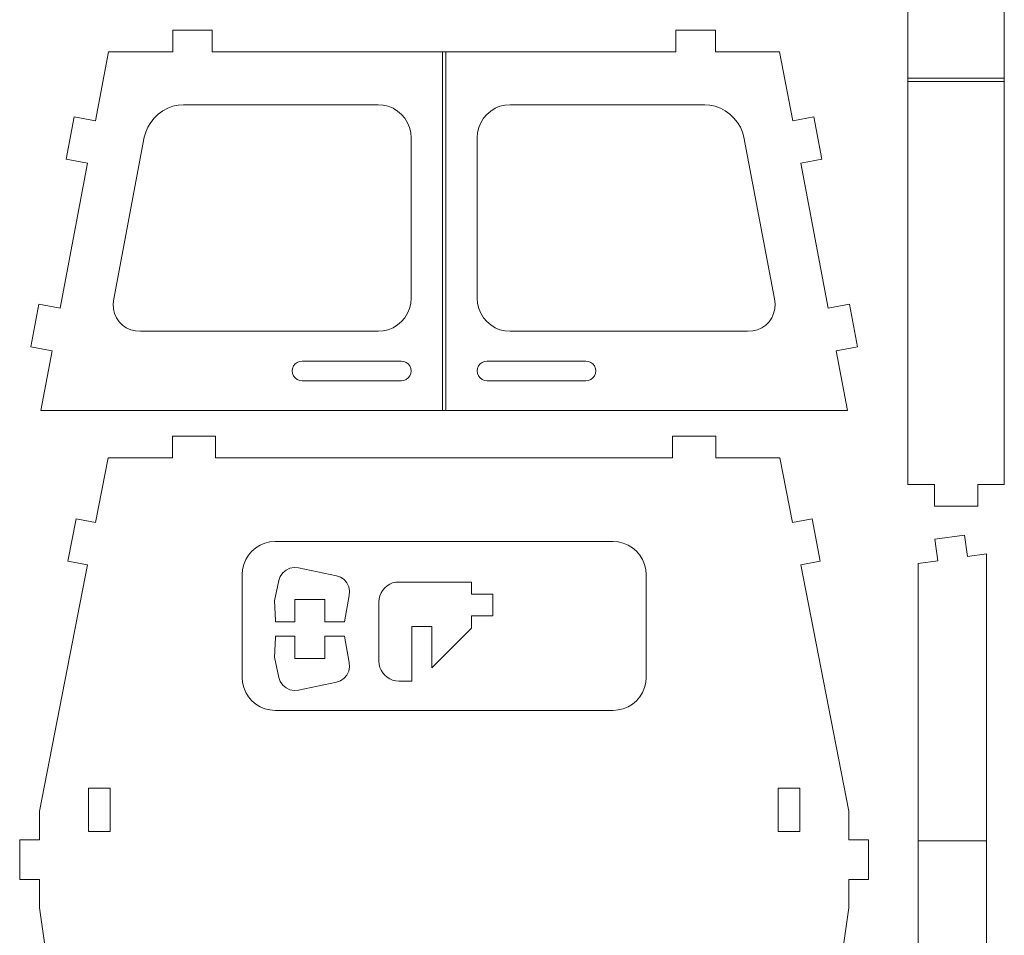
# Model space of a CAD drawing. Header units: millimetres. Extents: x -198 to 278, y -321 to 286.
# Tile 34 of 256: x -90 to 46, y 61 to 188. Entities that reach past the tile are written whole.
import ezdxf

# ---------------------------------------------------------------- set-up
doc = ezdxf.new("R2010")
doc.units = ezdxf.units.MM
doc.header["$MEASUREMENT"] = 0
doc.layers.add('Layer 1', color=7, linetype='Continuous')

msp = doc.modelspace()

# ---------------------------------------------------------------- linework, layer by layer
at = {"layer": 'Layer 1', "color": 175, "lineweight": 9}
for points, knots in [([(46.3258, 179.4332), (46.3258, 179.4332), (46.3258, 180.6331), (46.3258, 180.6331), (46.3258, 180.6331), (46.3258, 235.3498), (46.3258, 235.3498), (46.3258, 235.3498), (42.6302, 235.3498), (42.6302, 235.3498), (42.6302, 235.3498), (42.6302, 238.3478), (42.6302, 238.3478), (42.6302, 238.3478), (36.634, 238.3478), (36.634, 238.3478), (36.634, 238.3478), (36.634, 235.3498), (36.634, 235.3498), (36.634, 235.3498), (32.9384, 235.3498), (32.9384, 235.3498), (32.9384, 235.3498), (32.9384, 180.6331), (32.9384, 180.6331), (32.9384, 180.6331), (32.9384, 179.4332), (32.9384, 179.4332), (32.9384, 179.4332), (32.9384, 123.0298), (32.9384, 123.0298), (32.9384, 123.0298), (36.634, 123.0298), (36.634, 123.0298), (36.634, 123.0298), (36.634, 120.0318), (36.634, 120.0318), (36.634, 120.0318), (42.6302, 120.0318), (42.6302, 120.0318), (42.6302, 120.0318), (42.6302, 123.0298), (42.6302, 123.0298), (42.6302, 123.0298), (46.3258, 123.0298), (46.3258, 123.0298), (46.3258, 123.0298), (46.3258, 179.4332), (46.3258, 179.4332)], [0, 0, 0, 0, 0.0625, 0.0625, 0.0625, 0.125, 0.125, 0.125, 0.1875, 0.1875, 0.1875, 0.25, 0.25, 0.25, 0.3125, 0.3125, 0.3125, 0.375, 0.375, 0.375, 0.4375, 0.4375, 0.4375, 0.5, 0.5, 0.5, 0.5625, 0.5625, 0.5625, 0.625, 0.625, 0.625, 0.6875, 0.6875, 0.6875, 0.75, 0.75, 0.75, 0.8125, 0.8125, 0.8125, 0.875, 0.875, 0.875, 0.9375, 0.9375, 0.9375, 1, 1, 1, 1]), ([(-31.2003, 183.067), (-31.2003, 183.067), (-31.4296, 183.0671), (-31.4296, 183.0671), (-31.4296, 183.0671), (-31.6584, 183.067), (-31.6584, 183.067), (-31.6584, 183.067), (-63.6024, 183.0671), (-63.6024, 183.0671), (-63.6024, 183.0671), (-63.6024, 186.0652), (-63.6024, 186.0652), (-63.6024, 186.0652), (-69.0985, 186.0652), (-69.0985, 186.0652), (-69.0985, 186.0652), (-69.0985, 183.0671), (-69.0985, 183.0671), (-69.0985, 183.0671), (-78.0043, 183.0671), (-78.0043, 183.0671), (-78.0043, 183.0671), (-79.8125, 173.5098), (-79.8125, 173.5098), (-79.8125, 173.5098), (-82.7583, 174.0671), (-82.7583, 174.0671), (-82.7583, 174.0671), (-83.873, 168.1755), (-83.873, 168.1755), (-83.873, 168.1755), (-80.9272, 167.6182), (-80.9272, 167.6182), (-80.9272, 167.6182), (-84.7333, 147.5005), (-84.7333, 147.5005), (-84.7333, 147.5005), (-87.6791, 148.0578), (-87.6791, 148.0578), (-87.6791, 148.0578), (-88.7938, 142.1662), (-88.7938, 142.1662), (-88.7938, 142.1662), (-85.848, 141.6088), (-85.848, 141.6088), (-85.848, 141.6088), (-87.4188, 133.3042), (-87.4188, 133.3042), (-87.4188, 133.3042), (-86.7815, 133.3043), (-86.7815, 133.3043), (-86.7815, 133.3043), (-86.7779, 133.3043), (-86.7779, 133.3043), (-86.7779, 133.3043), (-31.6583, 133.3129), (-31.6583, 133.3129), (-31.6583, 133.3129), (-31.4297, 133.3129), (-31.4297, 133.3129), (-31.4297, 133.3129), (-31.4297, 133.3043), (-31.4297, 133.3043), (-31.4297, 133.3043), (24.5601, 133.3042), (24.5601, 133.3042), (24.5601, 133.3042), (22.9889, 141.6087), (22.9889, 141.6087), (22.9889, 141.6087), (25.9347, 142.166), (25.9347, 142.166), (25.9347, 142.166), (24.8201, 148.0576), (24.8201, 148.0576), (24.8201, 148.0576), (21.8743, 147.5003), (21.8743, 147.5003), (21.8743, 147.5003), (18.0681, 167.618), (18.0681, 167.618), (18.0681, 167.618), (21.0139, 168.1753), (21.0139, 168.1753), (21.0139, 168.1753), (19.8992, 174.067), (19.8992, 174.067), (19.8992, 174.067), (16.9534, 173.5096), (16.9534, 173.5096), (16.9534, 173.5096), (15.1452, 183.067), (15.1452, 183.067), (15.1452, 183.067), (6.2396, 183.067), (6.2396, 183.067), (6.2396, 183.067), (6.2396, 186.0651), (6.2396, 186.0651), (6.2396, 186.0651), (0.7434, 186.0651), (0.7434, 186.0651), (0.7434, 186.0651), (0.7431, 183.0671), (0.7431, 183.0671), (0.7431, 183.0671), (-31.2003, 183.067), (-31.2003, 183.067)], [0, 0, 0, 0, 0.02777778, 0.02777778, 0.02777778, 0.05555556, 0.05555556, 0.05555556, 0.08333333, 0.08333333, 0.08333333, 0.11111111, 0.11111111, 0.11111111, 0.13888889, 0.13888889, 0.13888889, 0.16666667, 0.16666667, 0.16666667, 0.19444444, 0.19444444, 0.19444444, 0.22222222, 0.22222222, 0.22222222, 0.25, 0.25, 0.25, 0.27777778, 0.27777778, 0.27777778, 0.30555556, 0.30555556, 0.30555556, 0.33333333, 0.33333333, 0.33333333, 0.36111111, 0.36111111, 0.36111111, 0.38888889, 0.38888889, 0.38888889, 0.41666667, 0.41666667, 0.41666667, 0.44444444, 0.44444444, 0.44444444, 0.47222222, 0.47222222, 0.47222222, 0.5, 0.5, 0.5, 0.52777778, 0.52777778, 0.52777778, 0.55555556, 0.55555556, 0.55555556, 0.58333333, 0.58333333, 0.58333333, 0.61111111, 0.61111111, 0.61111111, 0.63888889, 0.63888889, 0.63888889, 0.66666667, 0.66666667, 0.66666667, 0.69444444, 0.69444444, 0.69444444, 0.72222222, 0.72222222, 0.72222222, 0.75, 0.75, 0.75, 0.77777778, 0.77777778, 0.77777778, 0.80555556, 0.80555556, 0.80555556, 0.83333333, 0.83333333, 0.83333333, 0.86111111, 0.86111111, 0.86111111, 0.88888889, 0.88888889, 0.88888889, 0.91666667, 0.91666667, 0.91666667, 0.94444444, 0.94444444, 0.94444444, 0.97222222, 0.97222222, 0.97222222, 1, 1, 1, 1]), ([(-74.5346, 16.2073), (-74.5346, 16.2073), (-68.5385, 16.2072), (-68.5385, 16.2072), (-68.5385, 16.2072), (-68.5384, 19.2071), (-68.5384, 19.2071), (-68.5384, 19.2071), (-34.4283, 19.2066), (-34.4283, 19.2066), (-34.4283, 19.2066), (-34.4284, 16.2067), (-34.4284, 16.2067), (-34.4284, 16.2067), (-28.4322, 16.2066), (-28.4322, 16.2066), (-28.4322, 16.2066), (-28.4322, 19.2065), (-28.4322, 19.2065), (-28.4322, 19.2065), (5.6779, 19.206), (5.6779, 19.206), (5.6779, 19.206), (5.6778, 16.206), (5.6778, 16.206), (5.6778, 16.206), (11.6739, 16.2059), (11.6739, 16.2059), (11.6739, 16.2059), (11.6739, 19.2059), (11.6739, 19.2059), (11.6739, 19.2059), (18.311, 19.2058), (18.311, 19.2058), (18.311, 19.2058), (19.5653, 28.0228), (19.5653, 28.0228), (19.5653, 28.0228), (22.6521, 27.5837), (22.6521, 27.5837), (22.6521, 27.5837), (23.4262, 33.025), (23.4262, 33.025), (23.4262, 33.025), (20.3394, 33.4641), (20.3394, 33.4641), (20.3394, 33.4641), (24.7303, 64.3291), (24.7303, 64.3291), (24.7303, 64.3291), (24.7304, 68.2714), (24.7304, 68.2714), (24.7304, 68.2714), (27.4784, 68.2714), (27.4784, 68.2714), (27.4784, 68.2714), (27.4785, 73.7675), (27.4785, 73.7675), (27.4785, 73.7675), (24.7305, 73.7675), (24.7305, 73.7675), (24.7305, 73.7675), (24.7305, 77.7098), (24.7305, 77.7098), (24.7305, 77.7098), (18.0827, 111.8871), (18.0827, 111.8871), (18.0827, 111.8871), (20.7802, 112.4118), (20.7802, 112.4118), (20.7802, 112.4118), (19.6353, 118.2976), (19.6353, 118.2976), (19.6353, 118.2976), (16.9378, 117.7729), (16.9378, 117.7729), (16.9378, 117.7729), (15.1888, 126.7646), (15.1888, 126.7646), (15.1888, 126.7646), (6.2787, 126.7647), (6.2787, 126.7647), (6.2787, 126.7647), (6.2788, 129.7628), (6.2788, 129.7628), (6.2788, 129.7628), (0.2826, 129.7629), (0.2826, 129.7629), (0.2826, 129.7629), (0.2826, 126.7648), (0.2826, 126.7648), (0.2826, 126.7648), (-63.1397, 126.7658), (-63.1397, 126.7658), (-63.1397, 126.7658), (-63.1397, 129.7639), (-63.1397, 129.7639), (-63.1397, 129.7639), (-69.1358, 129.764), (-69.1358, 129.764), (-69.1358, 129.764), (-69.1359, 126.7659), (-69.1359, 126.7659), (-69.1359, 126.7659), (-78.0461, 126.7661), (-78.0461, 126.7661), (-78.0461, 126.7661), (-79.7953, 117.7744), (-79.7953, 117.7744), (-79.7953, 117.7744), (-82.4928, 118.2992), (-82.4928, 118.2992), (-82.4928, 118.2992), (-83.6379, 112.4134), (-83.6379, 112.4134), (-83.6379, 112.4134), (-80.9404, 111.8886), (-80.9404, 111.8886), (-80.9404, 111.8886), (-87.5893, 77.7116), (-87.5893, 77.7116), (-87.5893, 77.7116), (-87.5894, 73.7693), (-87.5894, 73.7693), (-87.5894, 73.7693), (-90.3375, 73.7694), (-90.3375, 73.7694), (-90.3375, 73.7694), (-90.3375, 68.2732), (-90.3375, 68.2732), (-90.3375, 68.2732), (-87.5895, 68.2732), (-87.5895, 68.2732), (-87.5895, 68.2732), (-87.5896, 64.3308), (-87.5896, 64.3308), (-87.5896, 64.3308), (-83.1996, 33.4658), (-83.1996, 33.4658), (-83.1996, 33.4658), (-85.9203, 33.0788), (-85.9203, 33.0788), (-85.9203, 33.0788), (-85.1463, 27.6374), (-85.1463, 27.6374), (-85.1463, 27.6374), (-82.4257, 28.0244), (-82.4257, 28.0244), (-82.4257, 28.0244), (-81.1716, 19.2073), (-81.1716, 19.2073), (-81.1716, 19.2073), (-74.5346, 19.2072), (-74.5346, 19.2072), (-74.5346, 19.2072), (-74.5346, 16.2073), (-74.5346, 16.2073)], [0, 0, 0, 0, 0.01923077, 0.01923077, 0.01923077, 0.03846154, 0.03846154, 0.03846154, 0.05769231, 0.05769231, 0.05769231, 0.07692308, 0.07692308, 0.07692308, 0.09615385, 0.09615385, 0.09615385, 0.11538462, 0.11538462, 0.11538462, 0.13461538, 0.13461538, 0.13461538, 0.15384615, 0.15384615, 0.15384615, 0.17307692, 0.17307692, 0.17307692, 0.19230769, 0.19230769, 0.19230769, 0.21153846, 0.21153846, 0.21153846, 0.23076923, 0.23076923, 0.23076923, 0.25, 0.25, 0.25, 0.26923077, 0.26923077, 0.26923077, 0.28846154, 0.28846154, 0.28846154, 0.30769231, 0.30769231, 0.30769231, 0.32692308, 0.32692308, 0.32692308, 0.34615385, 0.34615385, 0.34615385, 0.36538462, 0.36538462, 0.36538462, 0.38461538, 0.38461538, 0.38461538, 0.40384615, 0.40384615, 0.40384615, 0.42307692, 0.42307692, 0.42307692, 0.44230769, 0.44230769, 0.44230769, 0.46153846, 0.46153846, 0.46153846, 0.48076923, 0.48076923, 0.48076923, 0.5, 0.5, 0.5, 0.51923077, 0.51923077, 0.51923077, 0.53846154, 0.53846154, 0.53846154, 0.55769231, 0.55769231, 0.55769231, 0.57692308, 0.57692308, 0.57692308, 0.59615385, 0.59615385, 0.59615385, 0.61538462, 0.61538462, 0.61538462, 0.63461538, 0.63461538, 0.63461538, 0.65384615, 0.65384615, 0.65384615, 0.67307692, 0.67307692, 0.67307692, 0.69230769, 0.69230769, 0.69230769, 0.71153846, 0.71153846, 0.71153846, 0.73076923, 0.73076923, 0.73076923, 0.75, 0.75, 0.75, 0.76923077, 0.76923077, 0.76923077, 0.78846154, 0.78846154, 0.78846154, 0.80769231, 0.80769231, 0.80769231, 0.82692308, 0.82692308, 0.82692308, 0.84615385, 0.84615385, 0.84615385, 0.86538462, 0.86538462, 0.86538462, 0.88461538, 0.88461538, 0.88461538, 0.90384615, 0.90384615, 0.90384615, 0.92307692, 0.92307692, 0.92307692, 0.94230769, 0.94230769, 0.94230769, 0.96153846, 0.96153846, 0.96153846, 0.98076923, 0.98076923, 0.98076923, 1, 1, 1, 1]), ([(-5.2805, 92.5846), (-5.2805, 92.5846), (-5.8933, 92.209), (-5.8933, 92.209), (-5.8933, 92.209), (-6.5573, 91.934), (-6.5573, 91.934), (-6.5573, 91.934), (-7.2561, 91.7663), (-7.2561, 91.7663), (-7.2561, 91.7663), (-7.9726, 91.7099), (-7.9726, 91.7099), (-7.9726, 91.7099), (-54.8856, 91.7106), (-54.8856, 91.7106), (-54.8856, 91.7106), (-55.6021, 91.767), (-55.6021, 91.767), (-55.6021, 91.767), (-56.301, 91.9348), (-56.301, 91.9348), (-56.301, 91.9348), (-56.9649, 92.2098), (-56.9649, 92.2098), (-56.9649, 92.2098), (-57.5777, 92.5854), (-57.5777, 92.5854), (-57.5777, 92.5854), (-58.1242, 93.0521), (-58.1242, 93.0521), (-58.1242, 93.0521), (-58.591, 93.5987), (-58.591, 93.5987), (-58.591, 93.5987), (-58.9665, 94.2115), (-58.9665, 94.2115), (-58.9665, 94.2115), (-59.2415, 94.8755), (-59.2415, 94.8755), (-59.2415, 94.8755), (-59.4093, 95.5743), (-59.4093, 95.5743), (-59.4093, 95.5743), (-59.4657, 96.2908), (-59.4657, 96.2908), (-59.4657, 96.2908), (-59.4654, 110.5532), (-59.4654, 110.5532), (-59.4654, 110.5532), (-59.409, 111.2697), (-59.409, 111.2697), (-59.409, 111.2697), (-59.2412, 111.9686), (-59.2412, 111.9686), (-59.2412, 111.9686), (-58.9662, 112.6325), (-58.9662, 112.6325), (-58.9662, 112.6325), (-58.5907, 113.2453), (-58.5907, 113.2453), (-58.5907, 113.2453), (-58.1239, 113.7918), (-58.1239, 113.7918), (-58.1239, 113.7918), (-57.5774, 114.2586), (-57.5774, 114.2586), (-57.5774, 114.2586), (-56.9646, 114.6341), (-56.9646, 114.6341), (-56.9646, 114.6341), (-56.3006, 114.9091), (-56.3006, 114.9091), (-56.3006, 114.9091), (-55.6017, 115.0769), (-55.6017, 115.0769), (-55.6017, 115.0769), (-54.8853, 115.1333), (-54.8853, 115.1333), (-54.8853, 115.1333), (-7.9722, 115.1325), (-7.9722, 115.1325), (-7.9722, 115.1325), (-7.2558, 115.0761), (-7.2558, 115.0761), (-7.2558, 115.0761), (-6.5569, 114.9083), (-6.5569, 114.9083), (-6.5569, 114.9083), (-5.8929, 114.6333), (-5.8929, 114.6333), (-5.8929, 114.6333), (-5.2801, 114.2578), (-5.2801, 114.2578), (-5.2801, 114.2578), (-4.7336, 113.791), (-4.7336, 113.791), (-4.7336, 113.791), (-4.2669, 113.2445), (-4.2669, 113.2445), (-4.2669, 113.2445), (-3.8914, 112.6317), (-3.8914, 112.6317), (-3.8914, 112.6317), (-3.6164, 111.9677), (-3.6164, 111.9677), (-3.6164, 111.9677), (-3.4486, 111.2688), (-3.4486, 111.2688), (-3.4486, 111.2688), (-3.3922, 110.5523), (-3.3922, 110.5523), (-3.3922, 110.5523), (-3.3924, 96.2899), (-3.3924, 96.2899), (-3.3924, 96.2899), (-3.4488, 95.5734), (-3.4488, 95.5734), (-3.4488, 95.5734), (-3.6166, 94.8746), (-3.6166, 94.8746), (-3.6166, 94.8746), (-3.8917, 94.2106), (-3.8917, 94.2106), (-3.8917, 94.2106), (-4.2672, 93.5978), (-4.2672, 93.5978), (-4.2672, 93.5978), (-4.734, 93.0513), (-4.734, 93.0513), (-4.734, 93.0513), (-5.2805, 92.5846), (-5.2805, 92.5846)], [0, 0, 0, 0, 0.02272727, 0.02272727, 0.02272727, 0.04545455, 0.04545455, 0.04545455, 0.06818182, 0.06818182, 0.06818182, 0.09090909, 0.09090909, 0.09090909, 0.11363636, 0.11363636, 0.11363636, 0.13636364, 0.13636364, 0.13636364, 0.15909091, 0.15909091, 0.15909091, 0.18181818, 0.18181818, 0.18181818, 0.20454545, 0.20454545, 0.20454545, 0.22727273, 0.22727273, 0.22727273, 0.25, 0.25, 0.25, 0.27272727, 0.27272727, 0.27272727, 0.29545455, 0.29545455, 0.29545455, 0.31818182, 0.31818182, 0.31818182, 0.34090909, 0.34090909, 0.34090909, 0.36363636, 0.36363636, 0.36363636, 0.38636364, 0.38636364, 0.38636364, 0.40909091, 0.40909091, 0.40909091, 0.43181818, 0.43181818, 0.43181818, 0.45454545, 0.45454545, 0.45454545, 0.47727273, 0.47727273, 0.47727273, 0.5, 0.5, 0.5, 0.52272727, 0.52272727, 0.52272727, 0.54545455, 0.54545455, 0.54545455, 0.56818182, 0.56818182, 0.56818182, 0.59090909, 0.59090909, 0.59090909, 0.61363636, 0.61363636, 0.61363636, 0.63636364, 0.63636364, 0.63636364, 0.65909091, 0.65909091, 0.65909091, 0.68181818, 0.68181818, 0.68181818, 0.70454545, 0.70454545, 0.70454545, 0.72727273, 0.72727273, 0.72727273, 0.75, 0.75, 0.75, 0.77272727, 0.77272727, 0.77272727, 0.79545455, 0.79545455, 0.79545455, 0.81818182, 0.81818182, 0.81818182, 0.84090909, 0.84090909, 0.84090909, 0.86363636, 0.86363636, 0.86363636, 0.88636364, 0.88636364, 0.88636364, 0.90909091, 0.90909091, 0.90909091, 0.93181818, 0.93181818, 0.93181818, 0.95454545, 0.95454545, 0.95454545, 0.97727273, 0.97727273, 0.97727273, 1, 1, 1, 1]), ([(43.8668, 6.3238), (43.8668, 6.3238), (43.8668, 41.1978), (43.8668, 41.1978), (43.8668, 41.1978), (43.8668, 46.1287), (43.8668, 46.1287), (43.8668, 46.1287), (43.8668, 113.4141), (43.8668, 113.4141), (43.8668, 113.4141), (41.2034, 113.0468), (41.2034, 113.0468), (41.2034, 113.0468), (40.7937, 116.0167), (40.7937, 116.0167), (40.7937, 116.0167), (36.6687, 115.4477), (36.6687, 115.4477), (36.6687, 115.4477), (37.0784, 112.4778), (37.0784, 112.4778), (37.0784, 112.4778), (34.3466, 112.101), (34.3466, 112.101), (34.3466, 112.101), (34.3466, 46.1287), (34.3466, 46.1287), (34.3466, 46.1287), (34.3466, 41.1978), (34.3466, 41.1978), (34.3466, 41.1978), (34.3466, 26.8105), (34.3466, 26.8105), (34.3466, 26.8105), (37.1296, 26.8204), (37.1296, 26.8204), (37.1296, 26.8204), (37.4352, 26.835), (37.4352, 26.835), (37.4352, 26.835), (37.7407, 26.8204), (37.7407, 26.8204), (37.7407, 26.8204), (38.0434, 26.7769), (38.0434, 26.7769), (38.0434, 26.7769), (38.3402, 26.7048), (38.3402, 26.7048), (38.3402, 26.7048), (38.6282, 26.6049), (38.6282, 26.6049), (38.6282, 26.6049), (38.9048, 26.478), (38.9048, 26.478), (38.9048, 26.478), (39.1672, 26.3255), (39.1672, 26.3255), (39.1672, 26.3255), (39.413, 26.1488), (39.413, 26.1488), (39.413, 26.1488), (39.6397, 25.9495), (39.6397, 25.9495), (39.6397, 25.9495), (39.8451, 25.7297), (39.8451, 25.7297), (39.8451, 25.7297), (40.0274, 25.4914), (40.0274, 25.4914), (40.0274, 25.4914), (40.1847, 25.2369), (40.1847, 25.2369), (40.1847, 25.2369), (40.3155, 24.9687), (40.3155, 24.9687), (40.3155, 24.9687), (40.4186, 24.6894), (40.4186, 24.6894), (40.4186, 24.6894), (40.4929, 24.4016), (40.4929, 24.4016), (40.4929, 24.4016), (40.5378, 24.1081), (40.5378, 24.1081), (40.5378, 24.1081), (40.5528, 23.8118), (40.5528, 23.8118), (40.5528, 23.8118), (40.5378, 23.5155), (40.5378, 23.5155), (40.5378, 23.5155), (40.4929, 23.222), (40.4929, 23.222), (40.4929, 23.222), (40.4186, 22.9342), (40.4186, 22.9342), (40.4186, 22.9342), (40.3155, 22.6549), (40.3155, 22.6549), (40.3155, 22.6549), (40.1847, 22.3867), (40.1847, 22.3867), (40.1847, 22.3867), (40.0274, 22.1322), (40.0274, 22.1322), (40.0274, 22.1322), (39.8451, 21.8939), (39.8451, 21.8939), (39.8451, 21.8939), (39.6397, 21.6741), (39.6397, 21.6741), (39.6397, 21.6741), (39.413, 21.4748), (39.413, 21.4748), (39.413, 21.4748), (39.1672, 21.2981), (39.1672, 21.2981), (39.1672, 21.2981), (38.9048, 21.1456), (38.9048, 21.1456), (38.9048, 21.1456), (38.6282, 21.0187), (38.6282, 21.0187), (38.6282, 21.0187), (38.3402, 20.9188), (38.3402, 20.9188), (38.3402, 20.9188), (38.0434, 20.8467), (38.0434, 20.8467), (38.0434, 20.8467), (37.7407, 20.8032), (37.7407, 20.8032), (37.7407, 20.8032), (37.4352, 20.7886), (37.4352, 20.7886), (37.4352, 20.7886), (37.1296, 20.8032), (37.1296, 20.8032), (37.1296, 20.8032), (34.3466, 20.7786), (34.3466, 20.7786), (34.3466, 20.7786), (34.3466, 7.637), (34.3466, 7.637), (34.3466, 7.637), (37.0784, 7.2602), (37.0784, 7.2602), (37.0784, 7.2602), (36.6687, 4.2902), (36.6687, 4.2902), (36.6687, 4.2902), (40.7937, 3.7212), (40.7937, 3.7212), (40.7937, 3.7212), (41.2034, 6.6912), (41.2034, 6.6912), (41.2034, 6.6912), (43.8668, 6.3238), (43.8668, 6.3238)], [0, 0, 0, 0, 0.01886792, 0.01886792, 0.01886792, 0.03773585, 0.03773585, 0.03773585, 0.05660377, 0.05660377, 0.05660377, 0.0754717, 0.0754717, 0.0754717, 0.09433962, 0.09433962, 0.09433962, 0.11320755, 0.11320755, 0.11320755, 0.13207547, 0.13207547, 0.13207547, 0.1509434, 0.1509434, 0.1509434, 0.16981132, 0.16981132, 0.16981132, 0.18867925, 0.18867925, 0.18867925, 0.20754717, 0.20754717, 0.20754717, 0.22641509, 0.22641509, 0.22641509, 0.24528302, 0.24528302, 0.24528302, 0.26415094, 0.26415094, 0.26415094, 0.28301887, 0.28301887, 0.28301887, 0.30188679, 0.30188679, 0.30188679, 0.32075472, 0.32075472, 0.32075472, 0.33962264, 0.33962264, 0.33962264, 0.35849057, 0.35849057, 0.35849057, 0.37735849, 0.37735849, 0.37735849, 0.39622642, 0.39622642, 0.39622642, 0.41509434, 0.41509434, 0.41509434, 0.43396226, 0.43396226, 0.43396226, 0.45283019, 0.45283019, 0.45283019, 0.47169811, 0.47169811, 0.47169811, 0.49056604, 0.49056604, 0.49056604, 0.50943396, 0.50943396, 0.50943396, 0.52830189, 0.52830189, 0.52830189, 0.54716981, 0.54716981, 0.54716981, 0.56603774, 0.56603774, 0.56603774, 0.58490566, 0.58490566, 0.58490566, 0.60377358, 0.60377358, 0.60377358, 0.62264151, 0.62264151, 0.62264151, 0.64150943, 0.64150943, 0.64150943, 0.66037736, 0.66037736, 0.66037736, 0.67924528, 0.67924528, 0.67924528, 0.69811321, 0.69811321, 0.69811321, 0.71698113, 0.71698113, 0.71698113, 0.73584906, 0.73584906, 0.73584906, 0.75471698, 0.75471698, 0.75471698, 0.77358491, 0.77358491, 0.77358491, 0.79245283, 0.79245283, 0.79245283, 0.81132075, 0.81132075, 0.81132075, 0.83018868, 0.83018868, 0.83018868, 0.8490566, 0.8490566, 0.8490566, 0.86792453, 0.86792453, 0.86792453, 0.88679245, 0.88679245, 0.88679245, 0.90566038, 0.90566038, 0.90566038, 0.9245283, 0.9245283, 0.9245283, 0.94339623, 0.94339623, 0.94339623, 0.96226415, 0.96226415, 0.96226415, 0.98113208, 0.98113208, 0.98113208, 1, 1, 1, 1]), ([(-52.153, 107.0982), (-52.153, 107.0982), (-47.9851, 107.0982), (-47.9851, 107.0982), (-47.9851, 107.0982), (-47.9851, 104.007), (-47.9851, 104.007), (-47.9851, 104.007), (-45.2437, 104.007), (-45.2437, 104.007), (-45.2437, 104.007), (-44.5895, 107.6708), (-44.5895, 107.6708), (-44.5895, 107.6708), (-44.5436, 108.2669), (-44.5436, 108.2669), (-44.5436, 108.2669), (-44.6535, 108.8548), (-44.6535, 108.8548), (-44.6535, 108.8548), (-44.9118, 109.3943), (-44.9118, 109.3943), (-44.9118, 109.3943), (-45.3007, 109.8487), (-45.3007, 109.8487), (-45.3007, 109.8487), (-45.7939, 110.1871), (-45.7939, 110.1871), (-45.7939, 110.1871), (-46.3576, 110.3862), (-46.3576, 110.3862), (-46.3576, 110.3862), (-51.6496, 111.5073), (-51.6496, 111.5073), (-51.6496, 111.5073), (-52.2455, 111.5538), (-52.2455, 111.5538), (-52.2455, 111.5538), (-52.833, 111.4444), (-52.833, 111.4444), (-52.833, 111.4444), (-53.372, 111.1866), (-53.372, 111.1866), (-53.372, 111.1866), (-53.8258, 110.7979), (-53.8258, 110.7979), (-53.8258, 110.7979), (-54.1635, 110.3049), (-54.1635, 110.3049), (-54.1635, 110.3049), (-54.3621, 109.7411), (-54.3621, 109.7411), (-54.3621, 109.7411), (-54.9549, 106.9279), (-54.9549, 106.9279), (-54.9549, 106.9279), (-54.8539, 104.1827), (-54.8539, 104.1827), (-54.8539, 104.1827), (-54.8539, 104.0077), (-54.8539, 104.0077), (-54.8539, 104.0077), (-52.153, 104.0077), (-52.153, 104.0077), (-52.153, 104.0077), (-52.153, 107.0982), (-52.153, 107.0982)], [0, 0, 0, 0, 0.04545455, 0.04545455, 0.04545455, 0.09090909, 0.09090909, 0.09090909, 0.13636364, 0.13636364, 0.13636364, 0.18181818, 0.18181818, 0.18181818, 0.22727273, 0.22727273, 0.22727273, 0.27272727, 0.27272727, 0.27272727, 0.31818182, 0.31818182, 0.31818182, 0.36363636, 0.36363636, 0.36363636, 0.40909091, 0.40909091, 0.40909091, 0.45454545, 0.45454545, 0.45454545, 0.5, 0.5, 0.5, 0.54545455, 0.54545455, 0.54545455, 0.59090909, 0.59090909, 0.59090909, 0.63636364, 0.63636364, 0.63636364, 0.68181818, 0.68181818, 0.68181818, 0.72727273, 0.72727273, 0.72727273, 0.77272727, 0.77272727, 0.77272727, 0.81818182, 0.81818182, 0.81818182, 0.86363636, 0.86363636, 0.86363636, 0.90909091, 0.90909091, 0.90909091, 0.95454545, 0.95454545, 0.95454545, 1, 1, 1, 1]), ([(-35.8893, 103.3398), (-35.8893, 103.3398), (-33.1412, 103.3398), (-33.1412, 103.3398), (-33.1412, 103.3398), (-33.1412, 97.6147), (-33.1412, 97.6147), (-33.1412, 97.6147), (-27.6451, 103.1108), (-27.6451, 103.1108), (-27.6451, 103.1108), (-27.6451, 104.8128), (-27.6451, 104.8128), (-27.6451, 104.8128), (-24.647, 104.8128), (-24.647, 104.8128), (-24.647, 104.8128), (-24.647, 107.8209), (-24.647, 107.8209), (-24.647, 107.8209), (-27.6451, 107.8209), (-27.6451, 107.8209), (-27.6451, 107.8209), (-27.6451, 109.5229), (-27.6451, 109.5229), (-27.6451, 109.5229), (-37.7213, 109.5229), (-37.7213, 109.5229), (-37.7213, 109.5229), (-38.1512, 109.4891), (-38.1512, 109.4891), (-38.1512, 109.4891), (-38.5705, 109.3884), (-38.5705, 109.3884), (-38.5705, 109.3884), (-38.9689, 109.2234), (-38.9689, 109.2234), (-38.9689, 109.2234), (-39.3366, 108.9981), (-39.3366, 108.9981), (-39.3366, 108.9981), (-39.6645, 108.718), (-39.6645, 108.718), (-39.6645, 108.718), (-39.9446, 108.3901), (-39.9446, 108.3901), (-39.9446, 108.3901), (-40.1699, 108.0225), (-40.1699, 108.0225), (-40.1699, 108.0225), (-40.3349, 107.6241), (-40.3349, 107.6241), (-40.3349, 107.6241), (-40.4356, 107.2048), (-40.4356, 107.2048), (-40.4356, 107.2048), (-40.4694, 106.7749), (-40.4694, 106.7749), (-40.4694, 106.7749), (-40.4694, 98.5307), (-40.4694, 98.5307), (-40.4694, 98.5307), (-40.4356, 98.1008), (-40.4356, 98.1008), (-40.4356, 98.1008), (-40.3349, 97.6815), (-40.3349, 97.6815), (-40.3349, 97.6815), (-40.1699, 97.2831), (-40.1699, 97.2831), (-40.1699, 97.2831), (-39.9446, 96.9154), (-39.9446, 96.9154), (-39.9446, 96.9154), (-39.6645, 96.5875), (-39.6645, 96.5875), (-39.6645, 96.5875), (-39.3366, 96.3075), (-39.3366, 96.3075), (-39.3366, 96.3075), (-38.9689, 96.0821), (-38.9689, 96.0821), (-38.9689, 96.0821), (-38.5705, 95.9171), (-38.5705, 95.9171), (-38.5705, 95.9171), (-38.1512, 95.8165), (-38.1512, 95.8165), (-38.1512, 95.8165), (-37.7213, 95.7826), (-37.7213, 95.7826), (-37.7213, 95.7826), (-35.8893, 95.7826), (-35.8893, 95.7826), (-35.8893, 95.7826), (-35.8893, 103.3398), (-35.8893, 103.3398)], [0, 0, 0, 0, 0.03125, 0.03125, 0.03125, 0.0625, 0.0625, 0.0625, 0.09375, 0.09375, 0.09375, 0.125, 0.125, 0.125, 0.15625, 0.15625, 0.15625, 0.1875, 0.1875, 0.1875, 0.21875, 0.21875, 0.21875, 0.25, 0.25, 0.25, 0.28125, 0.28125, 0.28125, 0.3125, 0.3125, 0.3125, 0.34375, 0.34375, 0.34375, 0.375, 0.375, 0.375, 0.40625, 0.40625, 0.40625, 0.4375, 0.4375, 0.4375, 0.46875, 0.46875, 0.46875, 0.5, 0.5, 0.5, 0.53125, 0.53125, 0.53125, 0.5625, 0.5625, 0.5625, 0.59375, 0.59375, 0.59375, 0.625, 0.625, 0.625, 0.65625, 0.65625, 0.65625, 0.6875, 0.6875, 0.6875, 0.71875, 0.71875, 0.71875, 0.75, 0.75, 0.75, 0.78125, 0.78125, 0.78125, 0.8125, 0.8125, 0.8125, 0.84375, 0.84375, 0.84375, 0.875, 0.875, 0.875, 0.90625, 0.90625, 0.90625, 0.9375, 0.9375, 0.9375, 0.96875, 0.96875, 0.96875, 1, 1, 1, 1]), ([(-52.2455, 94.4616), (-52.2455, 94.4616), (-51.6496, 94.508), (-51.6496, 94.508), (-51.6496, 94.508), (-46.3576, 95.6291), (-46.3576, 95.6291), (-46.3576, 95.6291), (-45.7939, 95.8283), (-45.7939, 95.8283), (-45.7939, 95.8283), (-45.3007, 96.1666), (-45.3007, 96.1666), (-45.3007, 96.1666), (-44.9118, 96.621), (-44.9118, 96.621), (-44.9118, 96.621), (-44.6535, 97.1605), (-44.6535, 97.1605), (-44.6535, 97.1605), (-44.5436, 97.7484), (-44.5436, 97.7484), (-44.5436, 97.7484), (-44.5895, 98.3446), (-44.5895, 98.3446), (-44.5895, 98.3446), (-45.2437, 102.0083), (-45.2437, 102.0083), (-45.2437, 102.0083), (-47.9851, 102.0083), (-47.9851, 102.0083), (-47.9851, 102.0083), (-47.9851, 98.9171), (-47.9851, 98.9171), (-47.9851, 98.9171), (-52.153, 98.9171), (-52.153, 98.9171), (-52.153, 98.9171), (-52.153, 102.0077), (-52.153, 102.0077), (-52.153, 102.0077), (-54.8539, 102.0077), (-54.8539, 102.0077), (-54.8539, 102.0077), (-54.8539, 101.8327), (-54.8539, 101.8327), (-54.8539, 101.8327), (-54.9549, 99.0874), (-54.9549, 99.0874), (-54.9549, 99.0874), (-54.3621, 96.2743), (-54.3621, 96.2743), (-54.3621, 96.2743), (-54.1635, 95.7105), (-54.1635, 95.7105), (-54.1635, 95.7105), (-53.8258, 95.2174), (-53.8258, 95.2174), (-53.8258, 95.2174), (-53.372, 94.8288), (-53.372, 94.8288), (-53.372, 94.8288), (-52.833, 94.571), (-52.833, 94.571), (-52.833, 94.571), (-52.2455, 94.4616), (-52.2455, 94.4616)], [0, 0, 0, 0, 0.04545455, 0.04545455, 0.04545455, 0.09090909, 0.09090909, 0.09090909, 0.13636364, 0.13636364, 0.13636364, 0.18181818, 0.18181818, 0.18181818, 0.22727273, 0.22727273, 0.22727273, 0.27272727, 0.27272727, 0.27272727, 0.31818182, 0.31818182, 0.31818182, 0.36363636, 0.36363636, 0.36363636, 0.40909091, 0.40909091, 0.40909091, 0.45454545, 0.45454545, 0.45454545, 0.5, 0.5, 0.5, 0.54545455, 0.54545455, 0.54545455, 0.59090909, 0.59090909, 0.59090909, 0.63636364, 0.63636364, 0.63636364, 0.68181818, 0.68181818, 0.68181818, 0.72727273, 0.72727273, 0.72727273, 0.77272727, 0.77272727, 0.77272727, 0.81818182, 0.81818182, 0.81818182, 0.86363636, 0.86363636, 0.86363636, 0.90909091, 0.90909091, 0.90909091, 0.95454545, 0.95454545, 0.95454545, 1, 1, 1, 1]), ([(-77.7764, 80.9189), (-77.7764, 80.9189), (-77.7765, 74.9229), (-77.7765, 74.9229), (-77.7765, 74.9229), (-80.7745, 74.9229), (-80.7745, 74.9229), (-80.7745, 74.9229), (-80.7744, 80.919), (-80.7744, 80.919), (-80.7744, 80.919), (-77.7764, 80.9189), (-77.7764, 80.9189)], [0, 0, 0, 0, 0.25, 0.25, 0.25, 0.5, 0.5, 0.5, 0.75, 0.75, 0.75, 1, 1, 1, 1]), ([(14.9365, 74.9215), (14.9365, 74.9215), (14.9366, 80.9175), (14.9366, 80.9175), (14.9366, 80.9175), (17.9346, 80.9174), (17.9346, 80.9174), (17.9346, 80.9174), (17.9345, 74.9214), (17.9345, 74.9214), (17.9345, 74.9214), (14.9365, 74.9215), (14.9365, 74.9215)], [0, 0, 0, 0, 0.25, 0.25, 0.25, 0.5, 0.5, 0.5, 0.75, 0.75, 0.75, 1, 1, 1, 1])]:
    msp.add_open_spline(points, degree=3, knots=knots, dxfattribs=at)
at = {"layer": 'Layer 1', "color": 240, "lineweight": 9}
for points, knots in [([(-31.4297, 133.3129), (-31.4297, 133.3129), (-31.2003, 133.3129), (-31.2003, 133.3129), (-31.2003, 133.3129), (-31.2003, 183.067), (-31.2003, 183.067), (-31.2003, 183.067), (-31.4296, 183.0671), (-31.4296, 183.0671), (-31.4296, 183.0671), (-31.6584, 183.067), (-31.6584, 183.067), (-31.6584, 183.067), (-31.6584, 133.3129), (-31.6584, 133.3129), (-31.6584, 133.3129), (-31.4297, 133.3129), (-31.4297, 133.3129)], [0, 0, 0, 0, 0.16666667, 0.16666667, 0.16666667, 0.33333333, 0.33333333, 0.33333333, 0.5, 0.5, 0.5, 0.66666667, 0.66666667, 0.66666667, 0.83333333, 0.83333333, 0.83333333, 1, 1, 1, 1]), ([(32.9384, 178.9464), (32.9384, 178.9464), (46.3258, 178.9464), (46.3258, 178.9464), (46.3258, 178.9464), (46.3258, 179.1898), (46.3258, 179.1898), (46.3258, 179.1898), (46.3258, 179.4332), (46.3258, 179.4332), (46.3258, 179.4332), (32.9384, 179.4332), (32.9384, 179.4332), (32.9384, 179.4332), (32.9384, 178.9464), (32.9384, 178.9464)], [0, 0, 0, 0, 0.2, 0.2, 0.2, 0.4, 0.4, 0.4, 0.6, 0.6, 0.6, 0.8, 0.8, 0.8, 1, 1, 1, 1]), ([(-73.555, 144.2986), (-73.555, 144.2986), (-40.5895, 144.3034), (-40.5895, 144.3034), (-40.5895, 144.3034), (-39.873, 144.3599), (-39.873, 144.3599), (-39.873, 144.3599), (-39.1742, 144.5278), (-39.1742, 144.5278), (-39.1742, 144.5278), (-38.5102, 144.8029), (-38.5102, 144.8029), (-38.5102, 144.8029), (-37.8974, 145.1785), (-37.8974, 145.1785), (-37.8974, 145.1785), (-37.3509, 145.6453), (-37.3509, 145.6453), (-37.3509, 145.6453), (-36.8841, 146.1919), (-36.8841, 146.1919), (-36.8841, 146.1919), (-36.5086, 146.8048), (-36.5086, 146.8048), (-36.5086, 146.8048), (-36.2336, 147.4688), (-36.2336, 147.4688), (-36.2336, 147.4688), (-36.0658, 148.1677), (-36.0658, 148.1677), (-36.0658, 148.1677), (-36.0094, 148.8842), (-36.0094, 148.8842), (-36.0094, 148.8842), (-36.0094, 171.1588), (-36.0094, 171.1588), (-36.0094, 171.1588), (-36.0658, 171.8752), (-36.0658, 171.8752), (-36.0658, 171.8752), (-36.2336, 172.5741), (-36.2336, 172.5741), (-36.2336, 172.5741), (-36.5086, 173.2381), (-36.5086, 173.2381), (-36.5086, 173.2381), (-36.8841, 173.8509), (-36.8841, 173.8509), (-36.8841, 173.8509), (-37.3509, 174.3974), (-37.3509, 174.3974), (-37.3509, 174.3974), (-37.8974, 174.8641), (-37.8974, 174.8641), (-37.8974, 174.8641), (-38.5102, 175.2397), (-38.5102, 175.2397), (-38.5102, 175.2397), (-39.1742, 175.5147), (-39.1742, 175.5147), (-39.1742, 175.5147), (-39.873, 175.6825), (-39.873, 175.6825), (-39.873, 175.6825), (-40.5895, 175.7389), (-40.5895, 175.7389), (-40.5895, 175.7389), (-67.6066, 175.7389), (-67.6066, 175.7389), (-67.6066, 175.7389), (-68.3335, 175.6835), (-68.3335, 175.6835), (-68.3335, 175.6835), (-69.0636, 175.5186), (-69.0636, 175.5186), (-69.0636, 175.5186), (-69.7787, 175.2484), (-69.7787, 175.2484), (-69.7787, 175.2484), (-70.4613, 174.8794), (-70.4613, 174.8794), (-70.4613, 174.8794), (-71.0946, 174.4208), (-71.0946, 174.4208), (-71.0946, 174.4208), (-71.6629, 173.8838), (-71.6629, 173.8838), (-71.6629, 173.8838), (-72.1524, 173.2817), (-72.1524, 173.2817), (-72.1524, 173.2817), (-72.5508, 172.6293), (-72.5508, 172.6293), (-72.5508, 172.6293), (-72.8485, 171.9426), (-72.8485, 171.9426), (-72.8485, 171.9426), (-73.0381, 171.2386), (-73.0381, 171.2386), (-73.0381, 171.2386), (-77.2837, 148.7982), (-77.2837, 148.7982), (-77.2837, 148.7982), (-77.3605, 148.0942), (-77.3605, 148.0942), (-77.3605, 148.0942), (-77.3227, 147.4075), (-77.3227, 147.4075), (-77.3227, 147.4075), (-77.1711, 146.7552), (-77.1711, 146.7552), (-77.1711, 146.7552), (-76.9095, 146.1531), (-76.9095, 146.1531), (-76.9095, 146.1531), (-76.5443, 145.6162), (-76.5443, 145.6162), (-76.5443, 145.6162), (-76.0846, 145.1577), (-76.0846, 145.1577), (-76.0846, 145.1577), (-75.5416, 144.7888), (-75.5416, 144.7888), (-75.5416, 144.7888), (-74.9287, 144.5186), (-74.9287, 144.5186), (-74.9287, 144.5186), (-74.261, 144.3539), (-74.261, 144.3539), (-74.261, 144.3539), (-73.555, 144.2986), (-73.555, 144.2986)], [0, 0, 0, 0, 0.02272727, 0.02272727, 0.02272727, 0.04545455, 0.04545455, 0.04545455, 0.06818182, 0.06818182, 0.06818182, 0.09090909, 0.09090909, 0.09090909, 0.11363636, 0.11363636, 0.11363636, 0.13636364, 0.13636364, 0.13636364, 0.15909091, 0.15909091, 0.15909091, 0.18181818, 0.18181818, 0.18181818, 0.20454545, 0.20454545, 0.20454545, 0.22727273, 0.22727273, 0.22727273, 0.25, 0.25, 0.25, 0.27272727, 0.27272727, 0.27272727, 0.29545455, 0.29545455, 0.29545455, 0.31818182, 0.31818182, 0.31818182, 0.34090909, 0.34090909, 0.34090909, 0.36363636, 0.36363636, 0.36363636, 0.38636364, 0.38636364, 0.38636364, 0.40909091, 0.40909091, 0.40909091, 0.43181818, 0.43181818, 0.43181818, 0.45454545, 0.45454545, 0.45454545, 0.47727273, 0.47727273, 0.47727273, 0.5, 0.5, 0.5, 0.52272727, 0.52272727, 0.52272727, 0.54545455, 0.54545455, 0.54545455, 0.56818182, 0.56818182, 0.56818182, 0.59090909, 0.59090909, 0.59090909, 0.61363636, 0.61363636, 0.61363636, 0.63636364, 0.63636364, 0.63636364, 0.65909091, 0.65909091, 0.65909091, 0.68181818, 0.68181818, 0.68181818, 0.70454545, 0.70454545, 0.70454545, 0.72727273, 0.72727273, 0.72727273, 0.75, 0.75, 0.75, 0.77272727, 0.77272727, 0.77272727, 0.79545455, 0.79545455, 0.79545455, 0.81818182, 0.81818182, 0.81818182, 0.84090909, 0.84090909, 0.84090909, 0.86363636, 0.86363636, 0.86363636, 0.88636364, 0.88636364, 0.88636364, 0.90909091, 0.90909091, 0.90909091, 0.93181818, 0.93181818, 0.93181818, 0.95454545, 0.95454545, 0.95454545, 0.97727273, 0.97727273, 0.97727273, 1, 1, 1, 1]), ([(-22.2691, 144.3034), (-22.2691, 144.3034), (10.6964, 144.2985), (10.6964, 144.2985), (10.6964, 144.2985), (11.4024, 144.3538), (11.4024, 144.3538), (11.4024, 144.3538), (12.07, 144.5186), (12.07, 144.5186), (12.07, 144.5186), (12.6828, 144.7887), (12.6828, 144.7887), (12.6828, 144.7887), (13.2258, 145.1576), (13.2258, 145.1576), (13.2258, 145.1576), (13.6855, 145.6162), (13.6855, 145.6162), (13.6855, 145.6162), (14.0507, 146.1531), (14.0507, 146.1531), (14.0507, 146.1531), (14.3123, 146.7551), (14.3123, 146.7551), (14.3123, 146.7551), (14.4639, 147.4075), (14.4639, 147.4075), (14.4639, 147.4075), (14.5018, 148.0942), (14.5018, 148.0942), (14.5018, 148.0942), (14.425, 148.7981), (14.425, 148.7981), (14.425, 148.7981), (10.1795, 171.2386), (10.1795, 171.2386), (10.1795, 171.2386), (9.9899, 171.9426), (9.9899, 171.9426), (9.9899, 171.9426), (9.6922, 172.6292), (9.6922, 172.6292), (9.6922, 172.6292), (9.2937, 173.2816), (9.2937, 173.2816), (9.2937, 173.2816), (8.8043, 173.8838), (8.8043, 173.8838), (8.8043, 173.8838), (8.2359, 174.4207), (8.2359, 174.4207), (8.2359, 174.4207), (7.6027, 174.8794), (7.6027, 174.8794), (7.6027, 174.8794), (6.9201, 175.2483), (6.9201, 175.2483), (6.9201, 175.2483), (6.2049, 175.5186), (6.2049, 175.5186), (6.2049, 175.5186), (5.4749, 175.6834), (5.4749, 175.6834), (5.4749, 175.6834), (4.7479, 175.7388), (4.7479, 175.7388), (4.7479, 175.7388), (-22.2691, 175.7389), (-22.2691, 175.7389), (-22.2691, 175.7389), (-22.9856, 175.6825), (-22.9856, 175.6825), (-22.9856, 175.6825), (-23.6844, 175.5147), (-23.6844, 175.5147), (-23.6844, 175.5147), (-24.3484, 175.2397), (-24.3484, 175.2397), (-24.3484, 175.2397), (-24.9612, 174.8641), (-24.9612, 174.8641), (-24.9612, 174.8641), (-25.5077, 174.3974), (-25.5077, 174.3974), (-25.5077, 174.3974), (-25.9745, 173.8509), (-25.9745, 173.8509), (-25.9745, 173.8509), (-26.35, 173.2381), (-26.35, 173.2381), (-26.35, 173.2381), (-26.625, 172.5741), (-26.625, 172.5741), (-26.625, 172.5741), (-26.7928, 171.8752), (-26.7928, 171.8752), (-26.7928, 171.8752), (-26.8492, 171.1587), (-26.8492, 171.1587), (-26.8492, 171.1587), (-26.8492, 148.8842), (-26.8492, 148.8842), (-26.8492, 148.8842), (-26.7928, 148.1677), (-26.7928, 148.1677), (-26.7928, 148.1677), (-26.625, 147.4688), (-26.625, 147.4688), (-26.625, 147.4688), (-26.35, 146.8048), (-26.35, 146.8048), (-26.35, 146.8048), (-25.9745, 146.1919), (-25.9745, 146.1919), (-25.9745, 146.1919), (-25.5077, 145.6453), (-25.5077, 145.6453), (-25.5077, 145.6453), (-24.9612, 145.1785), (-24.9612, 145.1785), (-24.9612, 145.1785), (-24.3484, 144.8029), (-24.3484, 144.8029), (-24.3484, 144.8029), (-23.6844, 144.5278), (-23.6844, 144.5278), (-23.6844, 144.5278), (-22.9856, 144.3599), (-22.9856, 144.3599), (-22.9856, 144.3599), (-22.2691, 144.3034), (-22.2691, 144.3034)], [0, 0, 0, 0, 0.02272727, 0.02272727, 0.02272727, 0.04545455, 0.04545455, 0.04545455, 0.06818182, 0.06818182, 0.06818182, 0.09090909, 0.09090909, 0.09090909, 0.11363636, 0.11363636, 0.11363636, 0.13636364, 0.13636364, 0.13636364, 0.15909091, 0.15909091, 0.15909091, 0.18181818, 0.18181818, 0.18181818, 0.20454545, 0.20454545, 0.20454545, 0.22727273, 0.22727273, 0.22727273, 0.25, 0.25, 0.25, 0.27272727, 0.27272727, 0.27272727, 0.29545455, 0.29545455, 0.29545455, 0.31818182, 0.31818182, 0.31818182, 0.34090909, 0.34090909, 0.34090909, 0.36363636, 0.36363636, 0.36363636, 0.38636364, 0.38636364, 0.38636364, 0.40909091, 0.40909091, 0.40909091, 0.43181818, 0.43181818, 0.43181818, 0.45454545, 0.45454545, 0.45454545, 0.47727273, 0.47727273, 0.47727273, 0.5, 0.5, 0.5, 0.52272727, 0.52272727, 0.52272727, 0.54545455, 0.54545455, 0.54545455, 0.56818182, 0.56818182, 0.56818182, 0.59090909, 0.59090909, 0.59090909, 0.61363636, 0.61363636, 0.61363636, 0.63636364, 0.63636364, 0.63636364, 0.65909091, 0.65909091, 0.65909091, 0.68181818, 0.68181818, 0.68181818, 0.70454545, 0.70454545, 0.70454545, 0.72727273, 0.72727273, 0.72727273, 0.75, 0.75, 0.75, 0.77272727, 0.77272727, 0.77272727, 0.79545455, 0.79545455, 0.79545455, 0.81818182, 0.81818182, 0.81818182, 0.84090909, 0.84090909, 0.84090909, 0.86363636, 0.86363636, 0.86363636, 0.88636364, 0.88636364, 0.88636364, 0.90909091, 0.90909091, 0.90909091, 0.93181818, 0.93181818, 0.93181818, 0.95454545, 0.95454545, 0.95454545, 0.97727273, 0.97727273, 0.97727273, 1, 1, 1, 1]), ([(-51.1231, 137.433), (-51.1231, 137.433), (-37.3827, 137.433), (-37.3827, 137.433), (-37.3827, 137.433), (-37.0273, 137.4798), (-37.0273, 137.4798), (-37.0273, 137.4798), (-36.6961, 137.617), (-36.6961, 137.617), (-36.6961, 137.617), (-36.4117, 137.8352), (-36.4117, 137.8352), (-36.4117, 137.8352), (-36.1934, 138.1196), (-36.1934, 138.1196), (-36.1934, 138.1196), (-36.0562, 138.4509), (-36.0562, 138.4509), (-36.0562, 138.4509), (-36.0094, 138.8063), (-36.0094, 138.8063), (-36.0094, 138.8063), (-36.0562, 139.1617), (-36.0562, 139.1617), (-36.0562, 139.1617), (-36.1934, 139.493), (-36.1934, 139.493), (-36.1934, 139.493), (-36.4117, 139.7774), (-36.4117, 139.7774), (-36.4117, 139.7774), (-36.6961, 139.9956), (-36.6961, 139.9956), (-36.6961, 139.9956), (-37.0273, 140.1328), (-37.0273, 140.1328), (-37.0273, 140.1328), (-37.3827, 140.1796), (-37.3827, 140.1796), (-37.3827, 140.1796), (-51.1231, 140.1796), (-51.1231, 140.1796), (-51.1231, 140.1796), (-51.4785, 140.1328), (-51.4785, 140.1328), (-51.4785, 140.1328), (-51.8097, 139.9956), (-51.8097, 139.9956), (-51.8097, 139.9956), (-52.0941, 139.7774), (-52.0941, 139.7774), (-52.0941, 139.7774), (-52.3124, 139.493), (-52.3124, 139.493), (-52.3124, 139.493), (-52.4496, 139.1617), (-52.4496, 139.1617), (-52.4496, 139.1617), (-52.4964, 138.8063), (-52.4964, 138.8063), (-52.4964, 138.8063), (-52.4496, 138.4509), (-52.4496, 138.4509), (-52.4496, 138.4509), (-52.3124, 138.1196), (-52.3124, 138.1196), (-52.3124, 138.1196), (-52.0941, 137.8352), (-52.0941, 137.8352), (-52.0941, 137.8352), (-51.8097, 137.617), (-51.8097, 137.617), (-51.8097, 137.617), (-51.4785, 137.4798), (-51.4785, 137.4798), (-51.4785, 137.4798), (-51.1231, 137.433), (-51.1231, 137.433)], [0, 0, 0, 0, 0.03846154, 0.03846154, 0.03846154, 0.07692308, 0.07692308, 0.07692308, 0.11538462, 0.11538462, 0.11538462, 0.15384615, 0.15384615, 0.15384615, 0.19230769, 0.19230769, 0.19230769, 0.23076923, 0.23076923, 0.23076923, 0.26923077, 0.26923077, 0.26923077, 0.30769231, 0.30769231, 0.30769231, 0.34615385, 0.34615385, 0.34615385, 0.38461538, 0.38461538, 0.38461538, 0.42307692, 0.42307692, 0.42307692, 0.46153846, 0.46153846, 0.46153846, 0.5, 0.5, 0.5, 0.53846154, 0.53846154, 0.53846154, 0.57692308, 0.57692308, 0.57692308, 0.61538462, 0.61538462, 0.61538462, 0.65384615, 0.65384615, 0.65384615, 0.69230769, 0.69230769, 0.69230769, 0.73076923, 0.73076923, 0.73076923, 0.76923077, 0.76923077, 0.76923077, 0.80769231, 0.80769231, 0.80769231, 0.84615385, 0.84615385, 0.84615385, 0.88461538, 0.88461538, 0.88461538, 0.92307692, 0.92307692, 0.92307692, 0.96153846, 0.96153846, 0.96153846, 1, 1, 1, 1]), ([(-25.4759, 137.433), (-25.4759, 137.433), (-11.7356, 137.433), (-11.7356, 137.433), (-11.7356, 137.433), (-11.3801, 137.4798), (-11.3801, 137.4798), (-11.3801, 137.4798), (-11.0489, 137.617), (-11.0489, 137.617), (-11.0489, 137.617), (-10.7645, 137.8352), (-10.7645, 137.8352), (-10.7645, 137.8352), (-10.5463, 138.1196), (-10.5463, 138.1196), (-10.5463, 138.1196), (-10.4091, 138.4509), (-10.4091, 138.4509), (-10.4091, 138.4509), (-10.3623, 138.8063), (-10.3623, 138.8063), (-10.3623, 138.8063), (-10.4091, 139.1617), (-10.4091, 139.1617), (-10.4091, 139.1617), (-10.5463, 139.4929), (-10.5463, 139.4929), (-10.5463, 139.4929), (-10.7645, 139.7774), (-10.7645, 139.7774), (-10.7645, 139.7774), (-11.0489, 139.9956), (-11.0489, 139.9956), (-11.0489, 139.9956), (-11.3801, 140.1328), (-11.3801, 140.1328), (-11.3801, 140.1328), (-11.7356, 140.1796), (-11.7356, 140.1796), (-11.7356, 140.1796), (-25.4759, 140.1796), (-25.4759, 140.1796), (-25.4759, 140.1796), (-25.8313, 140.1328), (-25.8313, 140.1328), (-25.8313, 140.1328), (-26.1626, 139.9956), (-26.1626, 139.9956), (-26.1626, 139.9956), (-26.447, 139.7774), (-26.447, 139.7774), (-26.447, 139.7774), (-26.6652, 139.493), (-26.6652, 139.493), (-26.6652, 139.493), (-26.8024, 139.1617), (-26.8024, 139.1617), (-26.8024, 139.1617), (-26.8492, 138.8063), (-26.8492, 138.8063), (-26.8492, 138.8063), (-26.8024, 138.4509), (-26.8024, 138.4509), (-26.8024, 138.4509), (-26.6652, 138.1196), (-26.6652, 138.1196), (-26.6652, 138.1196), (-26.447, 137.8352), (-26.447, 137.8352), (-26.447, 137.8352), (-26.1626, 137.617), (-26.1626, 137.617), (-26.1626, 137.617), (-25.8313, 137.4798), (-25.8313, 137.4798), (-25.8313, 137.4798), (-25.4759, 137.433), (-25.4759, 137.433)], [0, 0, 0, 0, 0.03846154, 0.03846154, 0.03846154, 0.07692308, 0.07692308, 0.07692308, 0.11538462, 0.11538462, 0.11538462, 0.15384615, 0.15384615, 0.15384615, 0.19230769, 0.19230769, 0.19230769, 0.23076923, 0.23076923, 0.23076923, 0.26923077, 0.26923077, 0.26923077, 0.30769231, 0.30769231, 0.30769231, 0.34615385, 0.34615385, 0.34615385, 0.38461538, 0.38461538, 0.38461538, 0.42307692, 0.42307692, 0.42307692, 0.46153846, 0.46153846, 0.46153846, 0.5, 0.5, 0.5, 0.53846154, 0.53846154, 0.53846154, 0.57692308, 0.57692308, 0.57692308, 0.61538462, 0.61538462, 0.61538462, 0.65384615, 0.65384615, 0.65384615, 0.69230769, 0.69230769, 0.69230769, 0.73076923, 0.73076923, 0.73076923, 0.76923077, 0.76923077, 0.76923077, 0.80769231, 0.80769231, 0.80769231, 0.84615385, 0.84615385, 0.84615385, 0.88461538, 0.88461538, 0.88461538, 0.92307692, 0.92307692, 0.92307692, 0.96153846, 0.96153846, 0.96153846, 1, 1, 1, 1])]:
    msp.add_open_spline(points, degree=3, knots=knots, dxfattribs=at)
for points in [[(-36.8841, 146.1919), (-36.8841, 146.1919), (-36.8841, 146.1919), (-36.8841, 146.1919)], [(43.8668, 73.6093), (43.8668, 73.6093), (34.3466, 73.6093), (34.3466, 73.6093)]]:
    msp.add_open_spline(points, degree=3, dxfattribs=at)
at = {"layer": 'Layer 1', "color": 250, "lineweight": 9}
msp.add_open_spline([(25.9347, 142.166), (25.9347, 142.166), (25.9347, 142.166), (25.9347, 142.166)], degree=3, dxfattribs=at)
at = {"layer": 'Layer 1', "color": 175, "lineweight": 9}
for points in [[(-38.5707, 109.3884), (-38.5707, 109.3884), (-38.5707, 109.3884), (-38.5707, 109.3884)], [(-38.1514, 109.4891), (-38.1514, 109.4891), (-38.1514, 109.4891), (-38.1514, 109.4891)], [(-27.6451, 109.5229), (-27.6451, 109.5229), (-27.6451, 109.5229), (-27.6451, 109.5229)], [(-39.6647, 108.718), (-39.6647, 108.718), (-39.6647, 108.718), (-39.6647, 108.718)], [(-39.3368, 108.9981), (-39.3368, 108.9981), (-39.3368, 108.9981), (-39.3368, 108.9981)], [(-38.9691, 109.2234), (-38.9691, 109.2234), (-38.9691, 109.2234), (-38.9691, 109.2234)], [(-40.4696, 106.7749), (-40.4696, 106.7749), (-40.4696, 106.7749), (-40.4696, 106.7749)], [(-40.3351, 107.6241), (-40.3351, 107.6241), (-40.3351, 107.6241), (-40.3351, 107.6241)], [(-27.6451, 107.8209), (-27.6451, 107.8209), (-27.6451, 107.8209), (-27.6451, 107.8209)], [(-24.647, 107.8209), (-24.647, 107.8209), (-24.647, 107.8209), (-24.647, 107.8209)], [(-27.6451, 104.8128), (-27.6451, 104.8128), (-27.6451, 104.8128), (-27.6451, 104.8128)], [(-33.1414, 103.3398), (-33.1414, 103.3398), (-33.1414, 103.3398), (-33.1414, 103.3398)], [(-27.6451, 103.1108), (-27.6451, 103.1108), (-27.6451, 103.1108), (-27.6451, 103.1108)], [(-40.4696, 98.5307), (-40.4696, 98.5307), (-40.4696, 98.5307), (-40.4696, 98.5307)], [(-40.3351, 97.6815), (-40.3351, 97.6815), (-40.3351, 97.6815), (-40.3351, 97.6815)], [(-39.6647, 96.5875), (-39.6647, 96.5875), (-39.6647, 96.5875), (-39.6647, 96.5875)], [(-39.3368, 96.3074), (-39.3368, 96.3074), (-39.3368, 96.3074), (-39.3368, 96.3074)], [(-38.9691, 96.0821), (-38.9691, 96.0821), (-38.9691, 96.0821), (-38.9691, 96.0821)], [(-38.5707, 95.9171), (-38.5707, 95.9171), (-38.5707, 95.9171), (-38.5707, 95.9171)], [(-38.1514, 95.8164), (-38.1514, 95.8164), (-38.1514, 95.8164), (-38.1514, 95.8164)]]:
    msp.add_open_spline(points, degree=3, dxfattribs=at)

doc.saveas('drawing.dxf')
